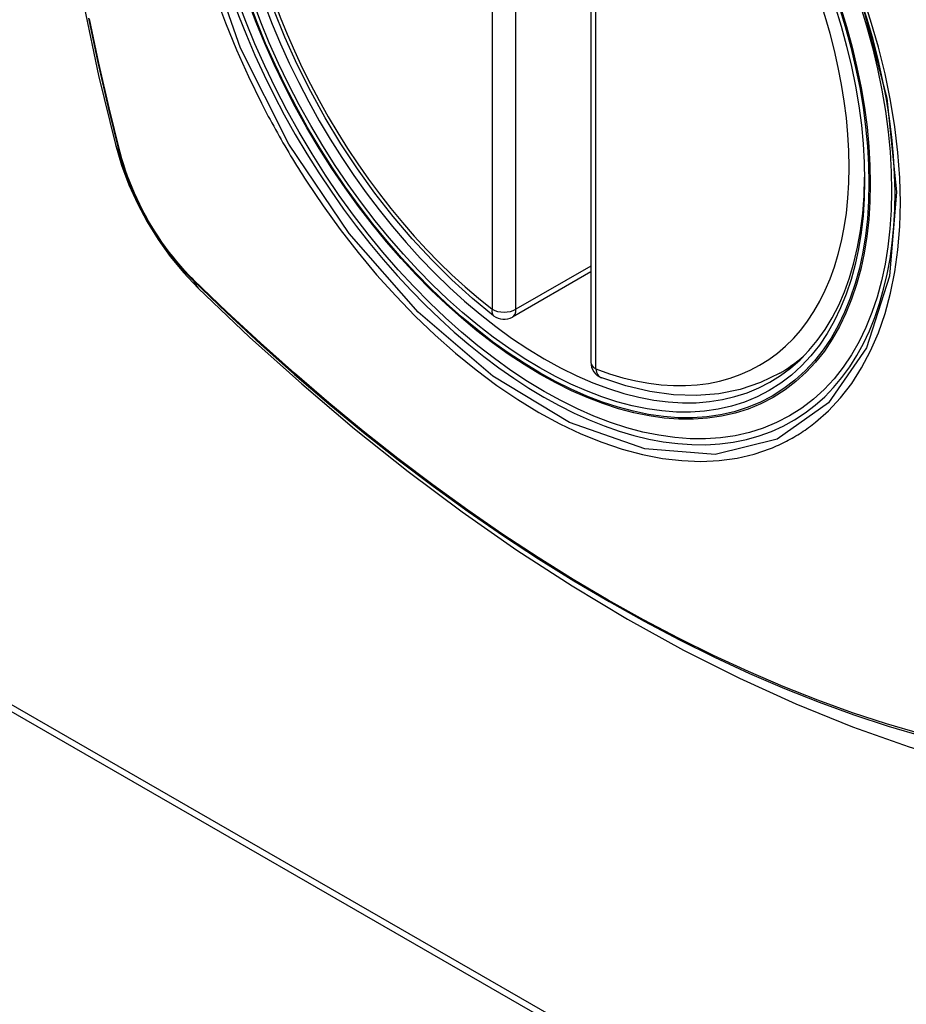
# Model space of a CAD drawing. Header units: inches. Extents: x 387.2 to 455.7, y 148.1 to 211.9.
# Tile 39 of 97: x 417.427 to 418.045, y 191.827 to 192.514. Entities that reach past the tile are written whole.
import ezdxf

# ---------------------------------------------------------------- set-up
doc = ezdxf.new("R2010")
doc.units = ezdxf.units.IN
doc.header["$MEASUREMENT"] = 0
doc.layers.add('Visible Edges(ANSI)', color=7, linetype='Continuous', lineweight=25)
doc.layers.add('Visible Tangent Edges(ANSI)', color=7, linetype='Continuous', lineweight=25)

msp = doc.modelspace()

# ---------------------------------------------------------------- linework, layer by layer
at = {"layer": 'Visible Edges(ANSI)'}
for p, q in [((417.82536, 192.76005), (417.82536, 192.27475)), ((417.82536, 192.33768), (417.77069, 192.3062)), ((416.9143, 192.32284), (419.03562, 191.10125)), ((416.91854, 192.32528), (419.03986, 191.1037)), ((417.95717, 192.26701), (417.96748, 192.27294))]:
    msp.add_line(p, q, dxfattribs=at)
at = {"layer": 'Visible Edges(ANSI)', "flags": 128}
for points in [[(417.49707, 193.1344), (417.48424, 193.09629), (417.47319, 193.05706), (417.46389, 193.01677), (417.45634, 192.9755), (417.4505, 192.93331), (417.44635, 192.89026), (417.44388, 192.84642), (417.44306, 192.80185), (417.44387, 192.7566), (417.4463, 192.71075), (417.45032, 192.66435), (417.45591, 192.61748), (417.46306, 192.57019), (417.47174, 192.52255), (417.48193, 192.47464), (417.49361, 192.42652)], [(417.75755, 192.3071), (417.74285, 192.3191), (417.72842, 192.33209), (417.71433, 192.34599), (417.70063, 192.36076), (417.68739, 192.37633), (417.67466, 192.39262), (417.6625, 192.40956), (417.65095, 192.42708), (417.64008, 192.44509), (417.62992, 192.46352), (417.62054, 192.48229), (417.61196, 192.50131), (417.60422, 192.52049)], [(417.49361, 192.42652), (417.49785, 192.41222), (417.50299, 192.39849), (417.50898, 192.38528), (417.51578, 192.37255), (417.5234, 192.36029), (417.53185, 192.34849), (417.54118, 192.33717), (417.55145, 192.32635)], [(417.55145, 192.32635), (417.58727, 192.29222), (417.62364, 192.25949), (417.66053, 192.22821), (417.69788, 192.19843), (417.73566, 192.17021), (417.7738, 192.14359), (417.81227, 192.11863), (417.85102, 192.09538), (417.89, 192.07388), (417.92917, 192.05418), (417.9685, 192.03633), (418.00793, 192.02038), (418.04742, 192.00638), (418.08693, 191.99438), (418.12641, 191.98444), (418.1658, 191.97661)], [(417.95717, 192.26701), (417.94379, 192.26044), (417.92955, 192.25563), (417.91459, 192.25261), (417.89904, 192.25138), (417.883, 192.25191), (417.86659, 192.25417), (417.8499, 192.25811), (417.83301, 192.2637)]]:
    msp.add_lwpolyline(points, dxfattribs=at)
at = {"layer": 'Visible Edges(ANSI)'}
for centre, start, end in [((417.76479, 192.31643), 232.21581, 299.93599), ((417.83717, 192.27475), 180, 249.36936)]:
    msp.add_arc(centre, 0.01181, start, end, dxfattribs=at)
msp.add_ellipse((417.79019, 192.53203), major_axis=(-0.15963, 0.2772), ratio=0.578093, dxfattribs=at)
msp.add_ellipse((417.79367, 192.53403), major_axis=(0.15718, -0.27294), ratio=0.578093, start_param=2.362013, end_param=7.062765, dxfattribs=at)
at = {"layer": 'Visible Tangent Edges(ANSI)'}
for p, q in [((417.75644, 192.79692), (417.75644, 192.31162)), ((417.77314, 192.31162), (417.77314, 192.79692)), ((417.82882, 192.26994), (417.82882, 192.75524)), ((417.49714, 192.42041), (417.49702, 192.42086)), ((417.82536, 192.34169), (417.77314, 192.31162)), ((417.5482, 192.3322), (417.54787, 192.33253))]:
    msp.add_line(p, q, dxfattribs=at)
at = {"layer": 'Visible Tangent Edges(ANSI)', "flags": 128}
for points in [[(418.01394, 192.52748), (418.03186, 192.45885), (418.03857, 192.39351), (418.03381, 192.33462), (418.01769, 192.28471), (417.99118, 192.24626), (417.95547, 192.22107), (417.91217, 192.21023), (417.86305, 192.21415), (417.81049, 192.23267), (417.7569, 192.26499), (417.70486, 192.30952), (417.65665, 192.36437), (417.6147, 192.42672), (417.581, 192.49383), (417.55678, 192.56299)], [(417.56353, 192.53029), (417.57047, 192.51136), (417.57813, 192.49255), (417.58647, 192.47392), (417.59549, 192.45549)], [(417.98222, 192.23279), (417.99129, 192.24082), (417.99968, 192.24982), (418.00737, 192.25976), (418.01433, 192.27068), (418.02056, 192.2825), (418.02601, 192.29518), (418.03068, 192.30864), (418.03452, 192.32282), (418.03751, 192.33766), (418.03964, 192.35315), (418.04092, 192.3693), (418.04135, 192.38604), (418.04093, 192.40328), (418.03965, 192.42094), (418.0375, 192.43893), (418.03451, 192.45723), (418.03069, 192.47577), (418.02605, 192.49449), (418.02061, 192.51334), (418.01438, 192.53227)], [(417.47493, 192.51473), (417.48137, 192.48367), (417.48848, 192.45245), (417.49623, 192.4211)], [(417.49702, 192.42086), (417.48925, 192.45214), (417.48213, 192.48329), (417.47567, 192.51429)], [(417.59549, 192.45549), (417.59668, 192.45316), (417.59789, 192.45083), (417.59911, 192.4485), (417.60034, 192.44618), (417.60158, 192.44387), (417.60283, 192.44155), (417.60409, 192.43925), (417.60536, 192.43695), (417.60664, 192.43465), (417.60793, 192.43236), (417.60923, 192.43007), (417.61054, 192.42779), (417.61186, 192.42552), (417.61319, 192.42325), (417.61453, 192.42098), (417.61588, 192.41872), (417.61724, 192.41647), (417.61861, 192.41423), (417.61998, 192.41199), (417.62137, 192.40975), (417.62277, 192.40753), (417.62417, 192.4053), (417.62559, 192.40309), (417.62701, 192.40088)], [(417.49623, 192.4211), (417.49733, 192.41705), (417.49853, 192.41298), (417.49984, 192.40891), (417.50126, 192.40483), (417.50279, 192.40076), (417.50442, 192.39669), (417.50615, 192.39264), (417.50797, 192.38861), (417.50989, 192.38461), (417.51191, 192.38064), (417.51401, 192.3767), (417.5162, 192.37281), (417.51848, 192.36897), (417.52083, 192.36518), (417.52327, 192.36145), (417.52577, 192.35778), (417.52835, 192.35419), (417.53099, 192.35067), (417.5337, 192.34723), (417.53646, 192.34388), (417.53928, 192.34061), (417.54215, 192.33744), (417.54506, 192.33437), (417.54802, 192.3314)], [(417.54787, 192.33253), (417.54497, 192.33546), (417.54212, 192.33849), (417.53932, 192.34161), (417.53656, 192.34481), (417.53387, 192.34811), (417.53122, 192.35148), (417.52864, 192.35493), (417.52613, 192.35845), (417.52368, 192.36203), (417.5213, 192.36568), (417.519, 192.36939), (417.51678, 192.37315), (417.51463, 192.37695), (417.51258, 192.3808), (417.5106, 192.38468), (417.50872, 192.38859), (417.50693, 192.39254), (417.50523, 192.3965), (417.50363, 192.40047), (417.50212, 192.40446), (417.50072, 192.40845), (417.49942, 192.41245), (417.49823, 192.41643), (417.49714, 192.42041)], [(417.62701, 192.40088), (417.63849, 192.38383), (417.6505, 192.36725), (417.66299, 192.35119), (417.67592, 192.33572), (417.68923, 192.32091), (417.70288, 192.30679), (417.71682, 192.29345), (417.73099, 192.28093), (417.74535, 192.26925), (417.75985, 192.25845), (417.77446, 192.24857), (417.78913, 192.23963), (417.80382, 192.23167), (417.81844, 192.22475), (417.83294, 192.21887), (417.84728, 192.21404), (417.86142, 192.21028), (417.8753, 192.2076), (417.88889, 192.20601), (417.90214, 192.20552), (417.91499, 192.20614), (417.92738, 192.20785), (417.93929, 192.21064), (417.95069, 192.21449)], [(417.54802, 192.3314), (417.5713, 192.30902), (417.59483, 192.28723), (417.61859, 192.26607), (417.64255, 192.24556), (417.66668, 192.22573), (417.69096, 192.20659), (417.71535, 192.18818), (417.73984, 192.17052), (417.76437, 192.15362), (417.78894, 192.1375), (417.81349, 192.12219), (417.83805, 192.10767), (417.8626, 192.09395), (417.88714, 192.08102), (417.91166, 192.06891), (417.93612, 192.05761), (417.96049, 192.04715), (417.98475, 192.03753), (418.0089, 192.02877), (418.03291, 192.02085), (418.05677, 192.0138)], [(418.05551, 192.01538), (418.03175, 192.02236), (418.00783, 192.0302), (417.98377, 192.03889), (417.9596, 192.04844), (417.93531, 192.05884), (417.91092, 192.07008), (417.88648, 192.08214), (417.862, 192.09503), (417.83752, 192.10871), (417.81302, 192.12319), (417.78852, 192.13848), (417.76402, 192.15457), (417.73953, 192.17145), (417.71511, 192.1891), (417.69077, 192.2075), (417.66655, 192.22662), (417.64247, 192.24644), (417.61857, 192.26694), (417.59488, 192.28808), (417.57142, 192.30984), (417.5482, 192.3322)], [(417.95069, 192.21449), (417.95211, 192.21506), (417.95352, 192.21565), (417.95492, 192.21625), (417.95631, 192.21687), (417.95769, 192.2175), (417.95906, 192.21816), (417.96043, 192.21883), (417.96178, 192.21952), (417.96313, 192.22022), (417.96447, 192.22094), (417.9658, 192.22168), (417.96712, 192.22243), (417.96843, 192.2232), (417.96973, 192.22399), (417.97102, 192.2248), (417.9723, 192.22562), (417.97358, 192.22646), (417.97484, 192.22731), (417.97609, 192.22818), (417.97734, 192.22907), (417.97857, 192.22998), (417.9798, 192.2309), (417.98101, 192.23183), (417.98222, 192.23279)]]:
    msp.add_lwpolyline(points, dxfattribs=at)
at = {"layer": 'Visible Tangent Edges(ANSI)'}
for centre, major_axis, ratio, start_param, end_param in [((417.79268, 192.53346), (-0.17285, 0.30015), 0.578093, 5.049711, 10.658253), ((417.79263, 192.53343), (-0.1503, 0.261), 0.578093, 5.670484, 8.47055), ((417.79263, 192.53343), (0.1503, -0.261), 0.578093, 5.670484, 8.47055), ((417.60799, 192.45597), (-0.11438, -0.02945), 0.352863, 0, 0.142152), ((417.50555, 192.424), (-0.00953, -0.00245), 0.357658, 0.142431, 0.406138), ((417.55519, 192.33801), (-0.00688, -0.00704), 0.360494, 5.876137, 6.139844), ((417.63412, 192.4107), (-0.08267, -0.08436), 0.355706, 6.140128, 6.283185), ((417.76479, 192.31643), (-0.00724, -0.00933), 0.471826, 5.568124, 6.283185), ((417.76479, 192.31643), (0.01181, 0), 0.575862, 3.926991, 5.497787), ((417.76479, 192.31643), (0.00589, -0.01024), 0.578093, 0, 0.787332), ((417.83717, 192.27475), (-0.01181, 0), 0.575862, 0, 0.785398), ((417.80098, 192.53824), (0.15619, -0.27123), 0.578093, 0, 0.112305), ((417.83717, 192.27475), (-0.00416, -0.01105), 0.667544, 5.394234, 6.283185)]:
    msp.add_ellipse(centre, major_axis=major_axis, ratio=ratio, start_param=start_param, end_param=end_param, dxfattribs=at)
for centre, major_axis in [((417.79327, 192.5338), (0.17078, -0.29656)), ((417.7903, 192.53209), (-0.16238, 0.28198)), ((417.79019, 192.53203), (0.16178, -0.28094))]:
    msp.add_ellipse(centre, major_axis=major_axis, ratio=0.578093, dxfattribs=at)

doc.saveas('drawing.dxf')
